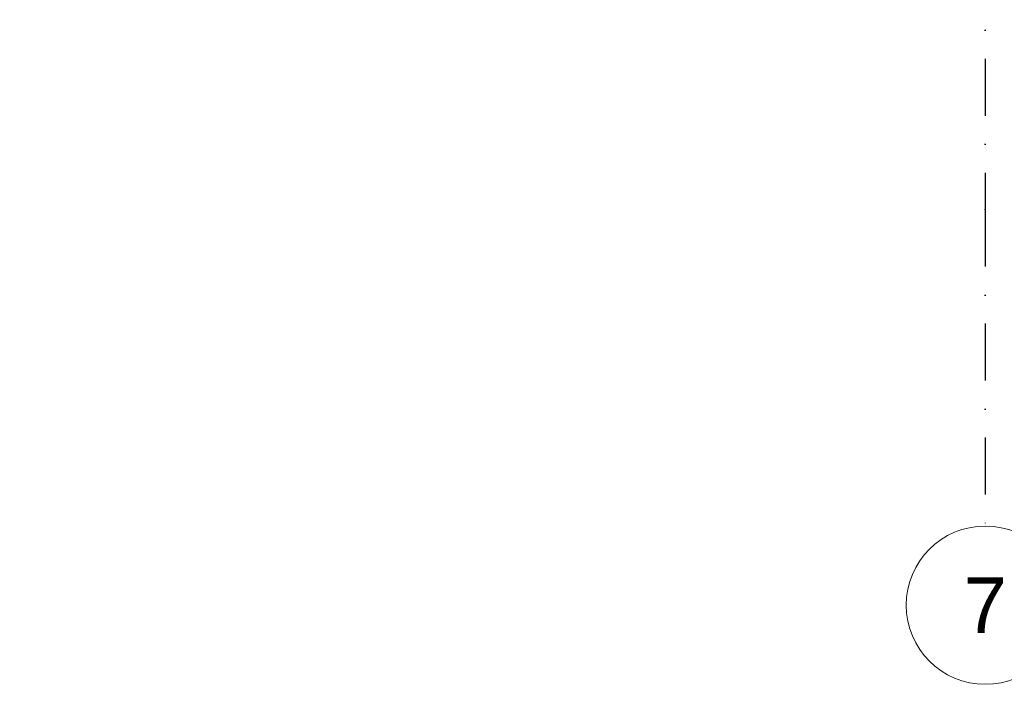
# Model space of a CAD drawing. Header units: millimetres. Extents: x -12989 to 402831, y -50461 to 30884.
# Tile 136 of 175: x 395751 to 398865, y -50461 to -48360. Entities that reach past the tile are written whole.
import ezdxf
from ezdxf.enums import TextEntityAlignment as Align

# ---------------------------------------------------------------- set-up
doc = ezdxf.new("R2010")
doc.units = ezdxf.units.MM
doc.header["$MEASUREMENT"] = 0
doc.linetypes.add('Kropki i Kreski', pattern=[360, 180, -90, 0, -90])
doc.layers.add('Nowe_A_WYM', color=7, linetype='Continuous')
doc.layers.add('Nowe_Warstwa IFC.Import IFC', color=7, linetype='Continuous')
for name, color, linetype, lineweight in [('Nowe_A_WYM_Nr_pióra__1', 7, 'Continuous', 13), ('Nowe_A_WYM_Nr_pióra__45', 7, 'Continuous', 15), ('Nowe_A_WYM_Nr_pióra__85', 7, 'Continuous', 13), ('Nowe_Warstwa IFC.Import IFC_Nr_pióra__1', 7, 'Continuous', 13), ('Nowe_Warstwa IFC.Import IFC_Nr_pióra__25', 7, 'Continuous', 25), ('Nowe_Warstwa IFC.Import IFC_Nr_pióra__7', 7, 'Continuous', 13)]:
    doc.layers.add(name, color=color, linetype=linetype, lineweight=lineweight)
doc.styles.add('STYL_AUTOMATYCZNY_1', font='arial.ttf')
doc.styles.add('STYL_AUTOMATYCZNY_4', font='arial.ttf')
doc.dimstyles.new('STYL_AUTOMATYCZNY__1', dxfattribs={"dimtxt": 139.999998, "dimasz": 57, "dimexe": 0.18, "dimexo": 0.0625, "dimgap": 0, "dimtad": 1, "dimtih": 1, "dimtoh": 1, "dimdec": 0, "dimlfac": 0.1, "dimzin": 0, "dimdsep": 46, "dimtxsty": 'STYL_AUTOMATYCZNY_4', "dimblk": 'ARROWHEAD_6', "dimblk1": 'ARROWHEAD_6', "dimblk2": 'ARROWHEAD_6', "dimcen": 0.09, "dimse1": 1, "dimse2": 1, "dimclrd": 7, "dimclre": 7, "dimclrt": 7, "dimadec": 0, "dimazin": 0, "dimtfac": 1, "dimtdec": 4, "dimtmove": 0, "dimatfit": 3, "dimfxl": 0, "dimtolj": 1, "dimtzin": 0, "dimarcsym": 0})

# ---------------------------------------------------------------- blocks, each defined once
blk = doc.blocks.new('Standardowy znacznik osi[10]_1', base_point=(398805.1, -35960.6))
at = {"layer": 'Nowe_Warstwa IFC.Import IFC_Nr_pióra__25', "color": 7, "linetype": 'Kropki i Kreski', "lineweight": 25}
for p, q in [((398805.1, -36960.6), (398805.1, -48960.6)), ((398805.1, -48960.6), (398805.1, -49960.6))]:
    blk.add_line(p, q, dxfattribs=at)
blk.add_point((398805.1, -48960.6), dxfattribs=at)
blk.add_point((398805.1, -48960.6), dxfattribs=at)
at = {"layer": 'Nowe_Warstwa IFC.Import IFC_Nr_pióra__7', "color": 7, "linetype": 'Continuous', "lineweight": 13}
blk.add_circle((398805.1, -50210.6), 250, dxfattribs=at)
at = {"layer": 'Nowe_Warstwa IFC.Import IFC_Nr_pióra__1', "color": 7, "lineweight": 13, "style": 'STYL_AUTOMATYCZNY_1'}
for tag, p in [('AC_MarkerText_1_0', (398805.1, -35623.1)), ('AC_MarkerText_1_1', (398805.1, -50123.1))]:
    blk.add_attdef(tag, text='', height=175, rotation=360, dxfattribs=at).set_placement(p, align=Align.TOP_CENTER)
blk = doc.blocks.new('*D356', base_point=(362576.7, -45960.6))
at = {"layer": 'Nowe_A_WYM_Nr_pióra__45', "color": 7, "linetype": 'Continuous', "lineweight": 15}
for p, q in [((392773.4, -47792.6), (392713.4, -47852.6)), ((398835.1, -47792.6), (398775.1, -47852.6))]:
    blk.add_line(p, q, dxfattribs=at)
at = {"layer": 'Nowe_A_WYM_Nr_pióra__85', "color": 7, "linetype": 'Continuous', "lineweight": 13}
for p, q in [((392743.4, -47878.8), (392743.4, -47766.3)), ((398805.1, -47878.8), (398805.1, -47766.3)), ((392743.4, -47822.6), (398805.1, -47822.6))]:
    blk.add_line(p, q, dxfattribs=at)
at = {"layer": 'Nowe_A_WYM_Nr_pióra__1', "color": 7, "lineweight": 13, "char_height": 140, "attachment_point": 7, "style": 'STYL_AUTOMATYCZNY_4'}
for s, insert in [('\\A1;{\\pql;\\fArial|b0|i0|c238|p0;\\W1.000000;606}', (395507.3, -47794.6)), ('\\A1;{\\pql;\\fArial|b0|i0|c238|p0;\\W1.000000;22}', (398561.5, -47794.6))]:
    blk.add_mtext(s, dxfattribs=dict(at, insert=insert))
blk = doc.blocks.new('ARROWHEAD_6')
at = {"color": 0, "linetype": 'Continuous', "lineweight": 0}
for p, q in [((0, 0), (-1, 0)), ((-0.5, -0.5), (0.5, 0.5))]:
    blk.add_line(p, q, dxfattribs=at)
blk = doc.blocks.new('*D357', base_point=(362576.7, -45960.6))
at = {"layer": 'Nowe_A_WYM_Nr_pióra__45', "color": 7, "linetype": 'Continuous', "lineweight": 15}
for p, q in [((398835.1, -47792.6), (398775.1, -47852.6)), ((398996.7, -47852.6), (399056.7, -47792.6))]:
    blk.add_line(p, q, dxfattribs=at)
at = {"layer": 'Nowe_A_WYM_Nr_pióra__85', "color": 7, "linetype": 'Continuous', "lineweight": 13}
for p, q in [((398805.1, -47878.8), (398805.1, -47766.3)), ((399026.7, -47878.8), (399026.7, -47766.3)), ((398805.1, -47822.6), (399026.7, -47822.6)), ((399026.7, -47822.6), (399071.7, -47822.6))]:
    blk.add_line(p, q, dxfattribs=at)

msp = doc.modelspace()

# ---------------------------------------------------------------- block references
at = {"layer": 'Nowe_Warstwa IFC.Import IFC', "color": 7, "linetype": 'Continuous', "lineweight": 13}
ref = msp.add_blockref('Standardowy znacznik osi[10]_1', (398805.1, -35960.6), dxfattribs=at)
ref.add_attrib('AC_MarkerText_1_1', '7', dxfattribs={"layer": 'Nowe_Warstwa IFC.Import IFC_Nr_pióra__1', "color": 7, "lineweight": 13, "height": 175, "rotation": 360, "style": 'STYL_AUTOMATYCZNY_1'}).set_placement((398805.1, -50123.1), align=Align.TOP_CENTER)

# ---------------------------------------------------------------- dimensions: what is measured, and where the dimension line sits
at = {"layer": 'Nowe_A_WYM', "color": 7, "linetype": 'Continuous', "lineweight": 13}
for base, p1, p2, picture, middle in [((399026.7, -47822.6), (398805.1, -49960.6), (399026.7, -46860.6), '*D357', (398668.1, -47724.6)), ((398805.1, -47822.6), (392743.4, -48610.7), (398805.1, -49960.6), '*D356', (395667.1, -47724.6))]:
    dim = msp.add_linear_dim(base=base, p1=p1, p2=p2, dimstyle='STYL_AUTOMATYCZNY__1', dxfattribs=at)
    dim.commit()
    dim.dimension.update_dxf_attribs({"geometry": picture, "text_midpoint": middle, "dimtype": 160})

doc.saveas('drawing.dxf')
